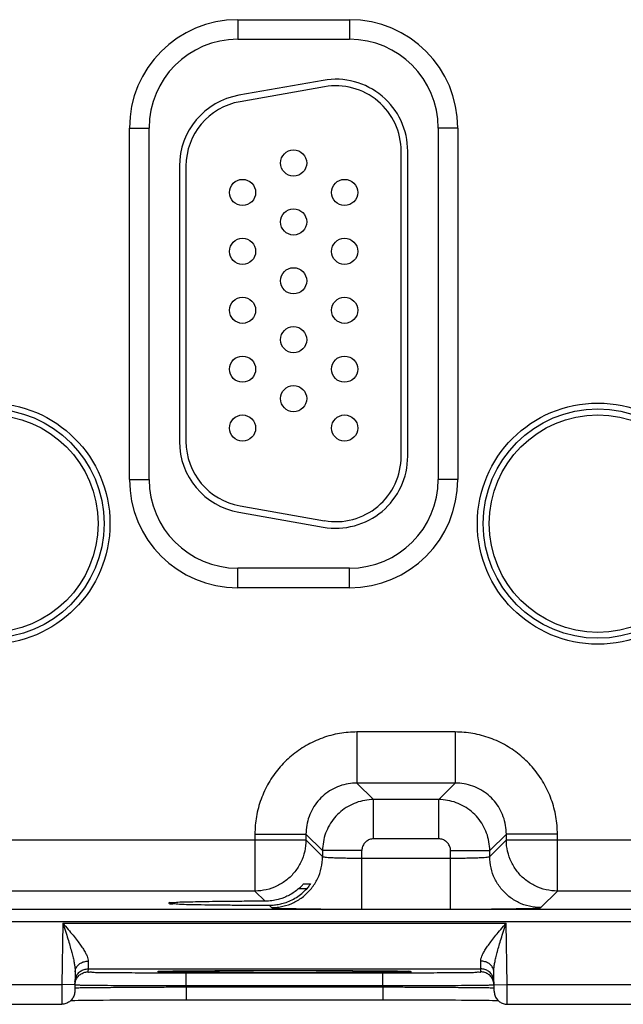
# Model space of a CAD drawing. Header units: inches. Extents: x 0 to 34, y 0 to 22.
# Tile 21 of 41: x 13.2 to 14.1, y 15.2 to 16.7. Entities that reach past the tile are written whole.
import ezdxf

# ---------------------------------------------------------------- set-up
doc = ezdxf.new("R2010")
doc.units = ezdxf.units.IN
doc.header["$LTSCALE"] = 1.87
doc.header["$MEASUREMENT"] = 0
doc.layers.get('0').update_dxf_attribs({"linetype": 'CONTINUOUS'})

msp = doc.modelspace()

# ---------------------------------------------------------------- linework, layer by layer
at = {"color": 7, "linetype": 'CONTINUOUS'}
for p, q in [((13.5241, 16.7491), (13.6951, 16.7491)), ((13.5241, 16.7491), (13.5241, 16.7191)), ((13.6951, 16.7491), (13.6951, 16.7191)), ((13.5241, 16.7191), (13.6951, 16.7191)), ((13.6549, 16.6564), (13.5259, 16.6337)), ((13.6567, 16.6466), (13.5277, 16.6238)), ((13.3585, 16.5836), (13.3885, 16.5836)), ((13.3585, 16.0466), (13.3585, 16.5836)), ((13.3885, 16.0466), (13.3885, 16.5836)), ((13.8606, 16.5836), (13.8306, 16.5836)), ((13.8306, 16.5836), (13.8306, 16.0466)), ((13.8606, 16.5836), (13.8606, 16.0466)), ((13.774, 16.0821), (13.774, 16.5481)), ((13.784, 16.0821), (13.784, 16.5481)), ((13.435, 16.5253), (13.435, 16.1048)), ((13.445, 16.5253), (13.445, 16.1048)), ((13.3585, 16.0466), (13.3885, 16.0466)), ((13.8606, 16.0466), (13.8306, 16.0466)), ((13.5259, 15.9965), (13.6549, 15.9738)), ((13.5277, 16.0063), (13.6567, 15.9836)), ((13.6951, 15.9111), (13.5241, 15.9111)), ((13.5241, 15.8811), (13.5241, 15.9111)), ((13.6951, 15.8811), (13.6951, 15.9111)), ((13.6951, 15.8811), (13.5241, 15.8811)), ((13.8567, 15.6607), (13.7064, 15.6607)), ((13.7064, 15.6607), (13.7064, 15.5827)), ((13.8567, 15.6607), (13.8567, 15.5827)), ((13.8567, 15.5827), (13.7064, 15.5827)), ((13.7064, 15.5827), (13.7318, 15.5574)), ((13.8567, 15.5827), (13.8314, 15.5574)), ((13.8314, 15.5574), (13.7318, 15.5574)), ((13.7318, 15.4974), (13.7318, 15.5574)), ((13.8314, 15.4974), (13.8314, 15.5574)), ((13.5504, 15.5047), (13.6284, 15.5047)), ((13.5504, 15.5047), (13.5504, 15.4177)), ((13.6284, 15.5047), (13.6538, 15.4794)), ((13.6284, 15.5047), (13.6284, 15.4957)), ((13.8314, 15.4974), (13.7318, 15.4974)), ((13.9347, 15.5047), (13.9093, 15.4794)), ((14.0127, 15.5047), (13.9347, 15.5047)), ((13.9347, 15.4957), (13.9347, 15.5047)), ((14.0127, 15.4177), (14.0127, 15.5047)), ((13.0047, 15.4957), (13.6284, 15.4957)), ((13.6284, 15.4957), (13.6538, 15.4703)), ((13.9093, 15.4703), (13.9347, 15.4957)), ((13.9347, 15.4957), (14.5584, 15.4957)), ((13.7138, 15.4794), (13.6538, 15.4794)), ((13.6538, 15.4794), (13.6538, 15.4703)), ((13.7138, 15.39), (13.7138, 15.4794)), ((13.7138, 15.468), (13.8494, 15.468)), ((13.8494, 15.4794), (13.9093, 15.4794)), ((13.8494, 15.39), (13.8494, 15.4794)), ((13.9093, 15.4703), (13.9093, 15.4794)), ((13.6295, 15.4212), (13.6171, 15.4212)), ((13.6252, 15.4289), (13.6355, 15.4289)), ((13.5504, 15.4177), (13.0827, 15.4177)), ((13.5504, 15.4177), (13.566, 15.4021)), ((13.9873, 15.3924), (14.0127, 15.4177)), ((14.4804, 15.4177), (14.0127, 15.4177)), ((13.5721, 15.396), (13.5758, 15.3924)), ((10.374, 15.3899), (17.7643, 15.3899)), ((13.7138, 15.39), (13.8494, 15.39)), ((10.374, 15.3709), (17.7643, 15.3709)), ((13.2569, 15.3687), (13.2553, 15.2748)), ((13.2569, 15.3687), (13.9342, 15.3687)), ((13.9359, 15.2748), (13.9342, 15.3687)), ((13.2756, 15.2942), (13.2751, 15.2645)), ((13.2953, 15.2987), (13.2952, 15.2941)), ((13.2953, 15.2987), (13.8958, 15.2987)), ((13.4058, 15.2949), (13.4072, 15.295)), ((13.4072, 15.295), (13.409, 15.295)), ((13.409, 15.295), (13.4111, 15.2951)), ((13.4111, 15.2951), (13.4136, 15.2952)), ((13.4136, 15.2952), (13.4165, 15.2952)), ((13.4165, 15.2952), (13.4199, 15.2953)), ((13.4199, 15.2953), (13.4236, 15.2954)), ((13.4236, 15.2954), (13.4278, 15.2954)), ((13.4278, 15.2954), (13.4324, 15.2955)), ((13.4324, 15.2955), (13.4376, 15.2956)), ((13.4376, 15.2956), (13.4432, 15.2956)), ((13.4432, 15.2956), (13.4493, 15.2957)), ((13.4452, 15.2927), (13.7459, 15.2927)), ((13.4452, 15.2731), (13.4452, 15.2927)), ((13.4493, 15.2957), (13.4558, 15.2958)), ((13.4558, 15.2958), (13.4629, 15.2958)), ((13.4629, 15.2958), (13.4705, 15.2959)), ((13.4705, 15.2959), (13.4786, 15.2959)), ((13.4786, 15.2959), (13.4872, 15.296)), ((13.4872, 15.296), (13.4963, 15.296)), ((13.4963, 15.296), (13.5058, 15.2961)), ((13.5058, 15.2961), (13.5157, 15.2961)), ((13.5157, 15.2961), (13.5261, 15.2962)), ((13.5261, 15.2962), (13.5369, 15.2962)), ((13.5369, 15.2962), (13.5481, 15.2962)), ((13.5481, 15.2962), (13.5595, 15.2963)), ((13.5595, 15.2963), (13.5713, 15.2963)), ((13.5713, 15.2963), (13.5833, 15.2963)), ((13.5833, 15.2963), (13.5955, 15.2963)), ((13.5956, 15.2963), (13.6105, 15.2963)), ((13.6105, 15.2963), (13.6246, 15.2963)), ((13.6246, 15.2963), (13.6383, 15.2962)), ((13.6383, 15.2962), (13.6516, 15.2962)), ((13.6516, 15.2962), (13.6644, 15.2962)), ((13.6644, 15.2962), (13.6766, 15.2961)), ((13.6766, 15.2961), (13.6883, 15.2961)), ((13.6883, 15.2961), (13.6993, 15.296)), ((13.6993, 15.296), (13.7097, 15.296)), ((13.7097, 15.296), (13.7194, 15.2959)), ((13.7194, 15.2959), (13.7284, 15.2958)), ((13.7284, 15.2958), (13.7367, 15.2958)), ((13.7367, 15.2958), (13.7443, 15.2957)), ((13.7443, 15.2957), (13.7512, 15.2956)), ((13.7459, 15.2731), (13.7459, 15.2927)), ((13.7512, 15.2956), (13.7574, 15.2955)), ((13.7574, 15.2955), (13.763, 15.2954)), ((13.763, 15.2954), (13.7679, 15.2954)), ((13.7679, 15.2954), (13.7722, 15.2953)), ((13.7722, 15.2953), (13.776, 15.2952)), ((13.776, 15.2952), (13.7791, 15.2951)), ((13.8959, 15.2941), (13.8958, 15.2987)), ((13.9161, 15.2645), (13.9155, 15.2942)), ((13.0059, 15.2748), (13.2553, 15.2748)), ((13.2753, 15.2745), (13.2553, 15.2748)), ((13.4452, 15.2731), (13.7459, 15.2731)), ((13.4452, 15.2712), (13.4452, 15.2731)), ((13.4452, 15.2712), (13.746, 15.2712)), ((13.4452, 15.2712), (13.4452, 15.2515)), ((13.746, 15.2712), (13.7459, 15.2731)), ((13.746, 15.2712), (13.746, 15.2515)), ((13.9159, 15.2745), (13.9359, 15.2748)), ((13.9359, 15.2748), (14.1853, 15.2748)), ((13.0061, 15.2448), (13.2551, 15.2448)), ((13.2686, 15.2505), (13.271, 15.2505)), ((13.271, 15.2505), (13.2753, 15.2506)), ((13.2753, 15.2506), (13.2804, 15.2507)), ((13.2804, 15.2507), (13.2862, 15.2508)), ((13.2862, 15.2508), (13.2929, 15.2509)), ((13.2929, 15.2509), (13.3005, 15.2509)), ((13.3005, 15.2509), (13.309, 15.251)), ((13.309, 15.251), (13.3184, 15.2511)), ((13.3184, 15.2511), (13.3288, 15.2512)), ((13.3288, 15.2512), (13.3402, 15.2512)), ((13.3402, 15.2512), (13.3524, 15.2513)), ((13.3524, 15.2513), (13.3656, 15.2514)), ((13.3656, 15.2514), (13.3797, 15.2514)), ((13.3797, 15.2514), (13.3945, 15.2515)), ((13.3945, 15.2515), (13.4101, 15.2515)), ((13.4101, 15.2515), (13.4263, 15.2515)), ((13.4452, 15.2515), (13.7526, 15.2515)), ((13.7526, 15.2515), (13.7658, 15.2515)), ((13.7658, 15.2515), (13.7787, 15.2515)), ((13.7787, 15.2515), (13.7913, 15.2515)), ((13.7913, 15.2515), (13.8035, 15.2514)), ((13.8035, 15.2514), (13.8152, 15.2514)), ((13.8152, 15.2514), (13.8265, 15.2514)), ((13.8265, 15.2514), (13.8373, 15.2513)), ((13.8373, 15.2513), (13.8475, 15.2513)), ((13.8475, 15.2513), (13.8572, 15.2512)), ((13.8572, 15.2512), (13.8663, 15.2511)), ((13.8663, 15.2511), (13.8748, 15.2511)), ((13.8748, 15.2511), (13.8827, 15.251)), ((13.8827, 15.251), (13.8901, 15.2509)), ((13.8901, 15.2509), (13.8969, 15.2509)), ((13.8969, 15.2509), (13.903, 15.2508)), ((13.903, 15.2508), (13.9086, 15.2507)), ((13.9086, 15.2507), (13.9136, 15.2506)), ((13.9136, 15.2506), (13.918, 15.2506)), ((13.9361, 15.2448), (14.1851, 15.2448))]:
    msp.add_line(p, q, dxfattribs=at)
for points in [[(13.4041, 15.2948), (13.4041, 15.2948), (13.4042, 15.2948), (13.4045, 15.2948), (13.4048, 15.2949), (13.4053, 15.2949), (13.4058, 15.2949)], [(13.7791, 15.2951), (13.7818, 15.2951), (13.7829, 15.295), (13.7839, 15.295), (13.7847, 15.2949), (13.7855, 15.2949), (13.7861, 15.2949), (13.7865, 15.2949), (13.7868, 15.2948), (13.7869, 15.2948)], [(13.4263, 15.2515), (13.443, 15.2515), (13.4452, 15.2515)], [(13.918, 15.2506), (13.9219, 15.2505), (13.9225, 15.2505)]]:
    msp.add_lwpolyline(points, dxfattribs=at)
for centre, radius in [((13.6095, 16.5301), 0.02), ((13.5315, 16.4851), 0.02), ((13.6875, 16.4851), 0.02), ((13.6095, 16.4401), 0.02), ((13.5315, 16.3951), 0.02), ((13.6875, 16.3951), 0.02), ((13.6095, 16.3501), 0.02), ((13.5315, 16.3051), 0.02), ((13.6875, 16.3051), 0.02), ((13.6095, 16.2601), 0.02), ((13.5315, 16.2151), 0.02), ((13.6875, 16.2151), 0.02), ((13.6095, 16.1701), 0.02), ((13.1446, 15.9791), 0.1842), ((14.0746, 15.9791), 0.1842), ((13.1446, 15.9791), 0.1752), ((13.1446, 15.9791), 0.1752), ((13.1446, 15.9791), 0.1662), ((13.5315, 16.1251), 0.02), ((13.6875, 16.1251), 0.02), ((14.0746, 15.9791), 0.1752), ((14.0746, 15.9791), 0.1752), ((14.0746, 15.9791), 0.1662)]:
    msp.add_circle(centre, radius, dxfattribs=at)
for centre, radius, start, end in [((13.5241, 16.5836), 0.1655, 90, 180), ((13.6951, 16.5836), 0.1655, 0, 90), ((13.5241, 16.5836), 0.1355, 90, 180), ((13.6951, 16.5836), 0.1355, 0, 90), ((13.674, 16.5481), 0.11, 0, 100), ((13.674, 16.5481), 0.1, 0, 100), ((13.545, 16.5253), 0.11, 100, 180), ((13.545, 16.5253), 0.1, 100, 180), ((13.545, 16.1048), 0.11, 180, 260), ((13.545, 16.1048), 0.1, 180, 260), ((13.674, 16.0821), 0.11, 260, 0), ((13.674, 16.0821), 0.1, 260, 0), ((13.5241, 16.0466), 0.1655, 180, 270), ((13.5241, 16.0466), 0.1355, 180, 270), ((13.6951, 16.0466), 0.1355, 270, 360), ((13.6951, 16.0466), 0.1655, 270, 360)]:
    msp.add_arc(centre, radius, start, end, dxfattribs=at)
for points, knots in [([(13.7064, 15.6607), (13.6975, 15.6607), (13.6795, 15.6592), (13.6531, 15.6522), (13.6282, 15.6406), (13.6057, 15.6249), (13.5864, 15.6056), (13.5706, 15.5831), (13.559, 15.5582), (13.552, 15.5318), (13.5504, 15.5137), (13.5504, 15.5047)], [0, 0, 0, 0, 0.109056, 0.220494, 0.332665, 0.444249, 0.555124, 0.666475, 0.778615, 0.89032, 1, 1, 1, 1]), ([(14.0127, 15.5047), (14.0127, 15.5136), (14.0112, 15.5317), (14.0042, 15.558), (13.9926, 15.5829), (13.9769, 15.6054), (13.9575, 15.6248), (13.9351, 15.6405), (13.9102, 15.6521), (13.8838, 15.6592), (13.8657, 15.6607), (13.8567, 15.6607)], [0, 0, 0, 0, 0.109056, 0.220494, 0.332665, 0.444249, 0.555124, 0.666475, 0.778615, 0.89032, 1, 1, 1, 1]), ([(13.7064, 15.5827), (13.702, 15.5827), (13.6929, 15.582), (13.6797, 15.5785), (13.6673, 15.5727), (13.656, 15.5648), (13.6464, 15.5552), (13.6385, 15.5439), (13.6327, 15.5315), (13.6292, 15.5183), (13.6284, 15.5092), (13.6284, 15.5047)], [0, 0, 0, 0, 0.109256, 0.220665, 0.332796, 0.444327, 0.555144, 0.666443, 0.778542, 0.890214, 1, 1, 1, 1]), ([(13.9347, 15.5047), (13.9347, 15.5092), (13.9339, 15.5182), (13.9304, 15.5314), (13.9247, 15.5439), (13.9168, 15.5551), (13.9071, 15.5648), (13.8959, 15.5726), (13.8835, 15.5784), (13.8703, 15.5819), (13.8612, 15.5827), (13.8567, 15.5827)], [0, 0, 0, 0, 0.109256, 0.220665, 0.332796, 0.444327, 0.555144, 0.666443, 0.778542, 0.890214, 1, 1, 1, 1]), ([(13.7318, 15.5574), (13.7273, 15.5574), (13.7182, 15.5566), (13.705, 15.553), (13.6926, 15.5472), (13.6814, 15.5394), (13.6717, 15.5297), (13.6639, 15.5186), (13.6581, 15.5062), (13.6546, 15.493), (13.6538, 15.4839), (13.6538, 15.4794)], [0, 0, 0, 0, 0.111114, 0.22221, 0.33333, 0.444441, 0.555562, 0.666674, 0.777793, 0.888894, 1, 1, 1, 1]), ([(13.9093, 15.4794), (13.9093, 15.4839), (13.9085, 15.493), (13.905, 15.5062), (13.8992, 15.5186), (13.8914, 15.5297), (13.8817, 15.5394), (13.8705, 15.5472), (13.8582, 15.553), (13.845, 15.5566), (13.8359, 15.5574), (13.8314, 15.5574)], [0, 0, 0, 0, 0.111114, 0.22221, 0.33333, 0.444441, 0.555562, 0.666674, 0.777793, 0.888894, 1, 1, 1, 1]), ([(13.7318, 15.4974), (13.7307, 15.4974), (13.7286, 15.4972), (13.7256, 15.4964), (13.7227, 15.495), (13.7202, 15.4932), (13.7179, 15.491), (13.7161, 15.4884), (13.7148, 15.4855), (13.714, 15.4825), (13.7138, 15.4804), (13.7138, 15.4794)], [0, 0, 0, 0, 0.110821, 0.221979, 0.333188, 0.444425, 0.555646, 0.666822, 0.777981, 0.889113, 1, 1, 1, 1]), ([(13.8494, 15.4794), (13.8494, 15.4804), (13.8492, 15.4825), (13.8484, 15.4855), (13.847, 15.4884), (13.8452, 15.491), (13.843, 15.4932), (13.8404, 15.495), (13.8375, 15.4964), (13.8345, 15.4972), (13.8324, 15.4974), (13.8314, 15.4974)], [0, 0, 0, 0, 0.110821, 0.221979, 0.333188, 0.444425, 0.555646, 0.666822, 0.777981, 0.889113, 1, 1, 1, 1]), ([(13.6284, 15.4957), (13.6284, 15.4899), (13.6271, 15.4782), (13.6213, 15.4616), (13.6119, 15.4467), (13.5995, 15.4342), (13.5846, 15.4249), (13.5679, 15.419), (13.5563, 15.4177), (13.5504, 15.4177)], [0, 0, 0, 0, 0.142848, 0.285705, 0.428568, 0.571432, 0.714295, 0.857152, 1, 1, 1, 1]), ([(14.0127, 15.4177), (14.0069, 15.4177), (13.9952, 15.419), (13.9786, 15.4249), (13.9637, 15.4342), (13.9512, 15.4467), (13.9419, 15.4616), (13.936, 15.4782), (13.9347, 15.4899), (13.9347, 15.4957)], [0, 0, 0, 0, 0.142848, 0.285705, 0.428568, 0.571432, 0.714295, 0.857152, 1, 1, 1, 1]), ([(13.5758, 15.3924), (13.5816, 15.3924), (13.5933, 15.3937), (13.6099, 15.3995), (13.6248, 15.4089), (13.6373, 15.4213), (13.6467, 15.4362), (13.6525, 15.4528), (13.6538, 15.4645), (13.6538, 15.4703)], [0, 0, 0, 0, 0.142848, 0.285706, 0.428568, 0.571433, 0.714296, 0.857152, 1, 1, 1, 1]), ([(13.6538, 15.4703), (13.6539, 15.47), (13.6556, 15.4699), (13.6581, 15.4694), (13.6627, 15.4691), (13.6686, 15.4688), (13.676, 15.4685), (13.6844, 15.4683), (13.6938, 15.4681), (13.7037, 15.468), (13.7104, 15.468), (13.7138, 15.468)], [0, 0, 0, 0, 0.018779, 0.066257, 0.141786, 0.242242, 0.364659, 0.506759, 0.664477, 0.831317, 1, 1, 1, 1]), ([(13.8494, 15.468), (13.8527, 15.468), (13.8595, 15.468), (13.8693, 15.4681), (13.8787, 15.4683), (13.8872, 15.4685), (13.8945, 15.4688), (13.9004, 15.4691), (13.905, 15.4694), (13.9075, 15.4699), (13.9092, 15.47), (13.9093, 15.4703)], [0, 0, 0, 0, 0.168683, 0.335523, 0.493241, 0.635341, 0.757758, 0.858214, 0.933743, 0.981221, 1, 1, 1, 1]), ([(13.9873, 15.3924), (13.9815, 15.3924), (13.9698, 15.3937), (13.9532, 15.3995), (13.9383, 15.4089), (13.9259, 15.4213), (13.9165, 15.4362), (13.9107, 15.4528), (13.9093, 15.4645), (13.9093, 15.4703)], [0, 0, 0, 0, 0.142848, 0.285705, 0.428568, 0.571432, 0.714295, 0.857152, 1, 1, 1, 1]), ([(13.5956, 15.3996), (13.5987, 15.4006), (13.605, 15.403), (13.6139, 15.4078), (13.6222, 15.4139), (13.6272, 15.4187), (13.6295, 15.4212)], [0, 0, 0, 0, 0.243725, 0.492496, 0.745053, 1, 1, 1, 1]), ([(13.6171, 15.4212), (13.615, 15.4193), (13.6105, 15.4159), (13.6032, 15.4114), (13.5981, 15.409), (13.5956, 15.408)], [0, 0, 0, 0, 0.336956, 0.670515, 1, 1, 1, 1]), ([(13.6171, 15.4212), (13.6181, 15.422), (13.6198, 15.4236), (13.622, 15.4256), (13.6235, 15.4274), (13.6246, 15.4282), (13.625, 15.4289), (13.6252, 15.4289)], [0, 0, 0, 0, 0.333055, 0.610968, 0.823359, 0.956262, 1, 1, 1, 1]), ([(13.6335, 15.426), (13.633, 15.4253), (13.6315, 15.4236), (13.6303, 15.4221), (13.6295, 15.4212)], [0, 0, 0, 0, 0.448964, 1, 1, 1, 1]), ([(13.6355, 15.4289), (13.636, 15.4289), (13.6341, 15.4272), (13.6338, 15.4265), (13.6335, 15.426)], [0, 0, 0, 0, 0.429795, 1, 1, 1, 1]), ([(13.5931, 15.407), (13.5907, 15.4061), (13.5851, 15.4044), (13.5761, 15.4026), (13.5694, 15.4021), (13.566, 15.4021)], [0, 0, 0, 0, 0.271365, 0.63614, 1, 1, 1, 1]), ([(13.566, 15.4021), (13.5565, 15.4021), (13.5379, 15.402), (13.5111, 15.4018), (13.4868, 15.4015), (13.4652, 15.4012), (13.448, 15.4007), (13.4329, 15.4007), (13.4269, 15.3993), (13.4182, 15.4002), (13.4188, 15.3993)], [0, 0, 0, 0, 0.194576, 0.378144, 0.545577, 0.69222, 0.813984, 0.907487, 0.97014, 1, 1, 1, 1]), ([(13.4188, 15.3993), (13.4189, 15.3991), (13.4206, 15.3975), (13.4266, 15.399), (13.4363, 15.3973), (13.451, 15.3974), (13.4695, 15.3968), (13.4916, 15.3966), (13.5166, 15.3963), (13.5438, 15.3961), (13.5625, 15.396), (13.5721, 15.396)], [0, 0, 0, 0, 0.005031, 0.040544, 0.106967, 0.202496, 0.324482, 0.46953, 0.633601, 0.812127, 1, 1, 1, 1]), ([(13.5721, 15.396), (13.5748, 15.396), (13.5801, 15.3963), (13.5879, 15.3975), (13.593, 15.3988), (13.5956, 15.3996)], [0, 0, 0, 0, 0.333098, 0.66578, 1, 1, 1, 1]), ([(13.5758, 15.3924), (13.5764, 15.3918), (13.5798, 15.3922), (13.5859, 15.3912), (13.5964, 15.3912), (13.61, 15.3908), (13.6269, 15.3905), (13.6463, 15.3903), (13.6678, 15.3901), (13.6906, 15.39), (13.706, 15.39), (13.7138, 15.39)], [0, 0, 0, 0, 0.017783, 0.064986, 0.140472, 0.241029, 0.36365, 0.506026, 0.664061, 0.831241, 1, 1, 1, 1]), ([(13.8494, 15.39), (13.8571, 15.39), (13.8726, 15.39), (13.8953, 15.3901), (13.9168, 15.3903), (13.9363, 15.3905), (13.9531, 15.3908), (13.9668, 15.3912), (13.9773, 15.3912), (13.9833, 15.3922), (13.9868, 15.3918), (13.9873, 15.3924)], [0, 0, 0, 0, 0.168759, 0.335939, 0.493974, 0.63635, 0.758971, 0.859528, 0.935014, 0.982217, 1, 1, 1, 1]), ([(13.2569, 15.3687), (13.2582, 15.3645), (13.2608, 15.3566), (13.2643, 15.3452), (13.2674, 15.335), (13.2699, 15.3259), (13.2721, 15.3178), (13.2737, 15.3106), (13.2748, 15.3044), (13.2755, 15.299), (13.2756, 15.2957), (13.2756, 15.2942)], [0, 0, 0, 0, 0.171488, 0.32569, 0.46346, 0.586166, 0.695014, 0.790311, 0.872244, 0.941832, 1, 1, 1, 1]), ([(13.2569, 15.3687), (13.2596, 15.3655), (13.2648, 15.3592), (13.2721, 15.3504), (13.2784, 15.3424), (13.2837, 15.3353), (13.288, 15.329), (13.2914, 15.3234), (13.2938, 15.3185), (13.2953, 15.3143), (13.2956, 15.3117), (13.2956, 15.3105)], [0, 0, 0, 0, 0.1813, 0.343363, 0.486512, 0.611843, 0.720415, 0.812521, 0.888617, 0.950356, 1, 1, 1, 1]), ([(13.8955, 15.3105), (13.8955, 15.3117), (13.8959, 15.3143), (13.8973, 15.3185), (13.8997, 15.3234), (13.9031, 15.329), (13.9074, 15.3353), (13.9128, 15.3424), (13.9191, 15.3504), (13.9263, 15.3592), (13.9315, 15.3655), (13.9342, 15.3687)], [0, 0, 0, 0, 0.049644, 0.111383, 0.187479, 0.279585, 0.388157, 0.513488, 0.656637, 0.8187, 1, 1, 1, 1]), ([(13.9155, 15.2942), (13.9155, 15.2957), (13.9157, 15.299), (13.9163, 15.3044), (13.9175, 15.3106), (13.9191, 15.3178), (13.9212, 15.3259), (13.9238, 15.335), (13.9268, 15.3452), (13.9304, 15.3566), (13.9329, 15.3645), (13.9342, 15.3687)], [0, 0, 0, 0, 0.058168, 0.127756, 0.209689, 0.304986, 0.413834, 0.53654, 0.67431, 0.828512, 1, 1, 1, 1]), ([(13.2756, 15.2942), (13.2756, 15.296), (13.2764, 15.2995), (13.2794, 15.3042), (13.2839, 15.3078), (13.2895, 15.31), (13.2935, 15.3105), (13.2956, 15.3105)], [0, 0, 0, 0, 0.182333, 0.371723, 0.572048, 0.782837, 1, 1, 1, 1]), ([(13.2956, 15.3105), (13.2956, 15.3088), (13.2955, 15.3058), (13.2954, 15.3021), (13.2954, 15.2999), (13.2953, 15.299), (13.2953, 15.2987)], [0, 0, 0, 0, 0.441849, 0.758434, 0.940467, 1, 1, 1, 1]), ([(13.9155, 15.2942), (13.9155, 15.296), (13.9148, 15.2995), (13.9118, 15.3042), (13.9073, 15.3078), (13.9017, 15.31), (13.8976, 15.3105), (13.8955, 15.3105)], [0, 0, 0, 0, 0.182333, 0.371722, 0.572047, 0.782837, 1, 1, 1, 1]), ([(13.8958, 15.2987), (13.8958, 15.299), (13.8958, 15.2999), (13.8957, 15.3021), (13.8956, 15.3058), (13.8956, 15.3088), (13.8955, 15.3105)], [0, 0, 0, 0, 0.059726, 0.242157, 0.558913, 1, 1, 1, 1]), ([(13.2753, 15.2791), (13.2754, 15.2811), (13.2761, 15.2853), (13.278, 15.289), (13.2793, 15.2907)], [0, 0, 0, 0, 0.499998, 1, 1, 1, 1]), ([(13.2753, 15.2744), (13.2753, 15.2765), (13.276, 15.2806), (13.278, 15.2843), (13.2792, 15.286)], [0, 0, 0, 0, 0.499999, 1, 1, 1, 1]), ([(13.2793, 15.2907), (13.2805, 15.2923), (13.2835, 15.2953), (13.2891, 15.2981), (13.2933, 15.2987), (13.2953, 15.2987)], [0, 0, 0, 0, 0.33333, 0.666664, 1, 1, 1, 1]), ([(13.2813, 15.2884), (13.282, 15.2891), (13.2844, 15.2911), (13.289, 15.2934), (13.2932, 15.2941), (13.2952, 15.2941)], [0, 0, 0, 0, 0.192812, 0.596405, 1, 1, 1, 1]), ([(13.2952, 15.2941), (13.2952, 15.2935), (13.2991, 15.2945), (13.3031, 15.2932), (13.3129, 15.2936), (13.3247, 15.2932), (13.3401, 15.2931), (13.3578, 15.293), (13.3778, 15.2929), (13.3935, 15.2928), (13.4024, 15.2928), (13.4041, 15.2928)], [0, 0, 0, 0, 0.016701, 0.066744, 0.14942, 0.262703, 0.40356, 0.568578, 0.753828, 0.954314, 1, 1, 1, 1]), ([(13.4083, 15.2942), (13.4063, 15.2938), (13.4041, 15.2931), (13.4013, 15.2958), (13.4043, 15.2954), (13.4067, 15.2951)], [0, 0, 0, 0, 0.528183, 0.566675, 1, 1, 1, 1]), ([(13.4041, 15.2928), (13.41, 15.2928), (13.4238, 15.2928), (13.4375, 15.2927), (13.4452, 15.2927)], [0, 0, 0, 0, 0.434955, 1, 1, 1, 1]), ([(13.4074, 15.295), (13.4127, 15.2944), (13.418, 15.2958), (13.4348, 15.2954), (13.4531, 15.2958), (13.4751, 15.2959), (13.4978, 15.2961), (13.5202, 15.2962), (13.5415, 15.2962), (13.5612, 15.2963), (13.5782, 15.2963), (13.5886, 15.2963), (13.593, 15.2963)], [0, 0, 0, 0, 0.055084, 0.136944, 0.24238, 0.362965, 0.487978, 0.610233, 0.725894, 0.832463, 0.928632, 1, 1, 1, 1]), ([(13.5956, 15.2929), (13.5904, 15.2929), (13.5795, 15.2929), (13.5621, 15.2929), (13.5428, 15.293), (13.5219, 15.293), (13.4998, 15.2931), (13.4773, 15.2933), (13.4555, 15.2934), (13.4363, 15.2938), (13.4206, 15.2934), (13.4121, 15.2948), (13.4083, 15.2942)], [0, 0, 0, 0, 0.082404, 0.175372, 0.278594, 0.390928, 0.51011, 0.632566, 0.751999, 0.858357, 0.94238, 1, 1, 1, 1]), ([(13.7837, 15.2942), (13.7784, 15.2948), (13.773, 15.2934), (13.7562, 15.2939), (13.7378, 15.2934), (13.7159, 15.2933), (13.6932, 15.2931), (13.6708, 15.293), (13.6495, 15.293), (13.6298, 15.2929), (13.6121, 15.2929), (13.6008, 15.2929), (13.5956, 15.2929)], [0, 0, 0, 0, 0.054557, 0.135507, 0.239644, 0.358606, 0.481835, 0.602293, 0.716223, 0.821185, 0.915909, 1, 1, 1, 1]), ([(13.5989, 15.2963), (13.6029, 15.2963), (13.6128, 15.2963), (13.6291, 15.2963), (13.6484, 15.2962), (13.6693, 15.2962), (13.6914, 15.2961), (13.714, 15.2959), (13.7357, 15.2958), (13.755, 15.2954), (13.7707, 15.2959), (13.779, 15.2944), (13.7829, 15.295)], [0, 0, 0, 0, 0.066091, 0.160822, 0.266005, 0.380463, 0.501873, 0.626576, 0.748121, 0.856249, 0.941572, 1, 1, 1, 1]), ([(13.7459, 15.2927), (13.7537, 15.2927), (13.7673, 15.2928), (13.781, 15.2928), (13.7869, 15.2928)], [0, 0, 0, 0, 0.567085, 1, 1, 1, 1]), ([(13.7836, 15.2952), (13.7854, 15.2955), (13.7874, 15.296), (13.7899, 15.2932), (13.7863, 15.2939), (13.7837, 15.2942)], [0, 0, 0, 0, 0.476697, 0.513267, 1, 1, 1, 1]), ([(13.7869, 15.2928), (13.7886, 15.2928), (13.7976, 15.2928), (13.8133, 15.2929), (13.8333, 15.293), (13.8511, 15.2931), (13.8664, 15.2932), (13.8783, 15.2936), (13.888, 15.2932), (13.892, 15.2945), (13.8959, 15.2935), (13.8959, 15.2941)], [0, 0, 0, 0, 0.046984, 0.247182, 0.432179, 0.596973, 0.737634, 0.850763, 0.933333, 0.983317, 1, 1, 1, 1]), ([(13.9119, 15.2907), (13.9106, 15.2923), (13.9076, 15.2953), (13.902, 15.2981), (13.8979, 15.2987), (13.8958, 15.2987)], [0, 0, 0, 0, 0.33333, 0.666664, 1, 1, 1, 1]), ([(13.9098, 15.2884), (13.9091, 15.2891), (13.9067, 15.2911), (13.9021, 15.2934), (13.898, 15.2941), (13.8959, 15.2941)], [0, 0, 0, 0, 0.192806, 0.596402, 1, 1, 1, 1]), ([(13.9158, 15.2791), (13.9158, 15.2811), (13.915, 15.2853), (13.9131, 15.289), (13.9119, 15.2907)], [0, 0, 0, 0, 0.499998, 1, 1, 1, 1]), ([(13.9159, 15.2744), (13.9158, 15.2765), (13.9151, 15.2806), (13.9132, 15.2843), (13.9119, 15.286)], [0, 0, 0, 0, 0.499998, 1, 1, 1, 1]), ([(13.2553, 15.2748), (13.2552, 15.2726), (13.2552, 15.2682), (13.2552, 15.262), (13.2551, 15.2563), (13.2551, 15.2519), (13.2551, 15.2478), (13.2551, 15.2468), (13.2551, 15.245), (13.2551, 15.2448)], [0, 0, 0, 0, 0.225853, 0.440001, 0.631847, 0.791668, 0.911363, 0.984867, 1, 1, 1, 1]), ([(13.2753, 15.2744), (13.2752, 15.2737), (13.2797, 15.275), (13.2842, 15.2735), (13.2952, 15.2742), (13.3087, 15.2737), (13.3261, 15.2736), (13.3462, 15.2735), (13.3689, 15.2734), (13.3933, 15.2732), (13.419, 15.2732), (13.4364, 15.2731), (13.4452, 15.2731)], [0, 0, 0, 0, 0.012099, 0.048426, 0.108441, 0.190665, 0.292893, 0.412654, 0.547103, 0.692616, 0.845021, 1, 1, 1, 1]), ([(13.2766, 15.2697), (13.2787, 15.2693), (13.282, 15.2703), (13.291, 15.2699), (13.3024, 15.2704), (13.3173, 15.2704), (13.3349, 15.2706), (13.3549, 15.2708), (13.3769, 15.2709), (13.3999, 15.271), (13.4228, 15.2711), (13.4379, 15.2712), (13.4452, 15.2712)], [0, 0, 0, 0, 0.027763, 0.077163, 0.147726, 0.236412, 0.340702, 0.460249, 0.592701, 0.731773, 0.870062, 1, 1, 1, 1]), ([(13.7459, 15.2731), (13.7547, 15.2731), (13.7721, 15.2732), (13.7978, 15.2732), (13.8223, 15.2734), (13.8449, 15.2735), (13.8651, 15.2736), (13.8825, 15.2737), (13.8959, 15.2742), (13.9069, 15.2735), (13.9115, 15.275), (13.9159, 15.2737), (13.9159, 15.2744)], [0, 0, 0, 0, 0.154953, 0.307341, 0.452848, 0.587302, 0.707069, 0.809303, 0.891534, 0.95156, 0.987897, 1, 1, 1, 1]), ([(13.746, 15.2712), (13.7533, 15.2712), (13.7683, 15.2711), (13.7912, 15.271), (13.8142, 15.2709), (13.8362, 15.2708), (13.8562, 15.2706), (13.8737, 15.2704), (13.8887, 15.2704), (13.9001, 15.2699), (13.9092, 15.2703), (13.9125, 15.2693), (13.915, 15.2698), (13.9153, 15.2698)], [0, 0, 0, 0, 0.129243, 0.266919, 0.405497, 0.537591, 0.656858, 0.760897, 0.849371, 0.919809, 0.96918, 0.996959, 1, 1, 1, 1]), ([(13.9361, 15.2448), (13.9361, 15.2446), (13.936, 15.2467), (13.936, 15.2478), (13.936, 15.2519), (13.936, 15.2563), (13.936, 15.262), (13.9359, 15.2682), (13.9359, 15.2726), (13.9359, 15.2748)], [0, 0, 0, 0, 0.023352, 0.096243, 0.214939, 0.373426, 0.563671, 0.776032, 1, 1, 1, 1]), ([(13.2751, 15.2645), (13.275, 15.2624), (13.2743, 15.2583), (13.2714, 15.2527), (13.2669, 15.2483), (13.2613, 15.2455), (13.2571, 15.2448), (13.2551, 15.2448)], [0, 0, 0, 0, 0.199996, 0.399994, 0.599994, 0.799996, 1, 1, 1, 1]), ([(13.9161, 15.2645), (13.9161, 15.2624), (13.9168, 15.2583), (13.9197, 15.2527), (13.9242, 15.2483), (13.9298, 15.2455), (13.934, 15.2448), (13.9361, 15.2448)], [0, 0, 0, 0, 0.199997, 0.399995, 0.599994, 0.799997, 1, 1, 1, 1])]:
    msp.add_open_spline(points, degree=3, knots=knots, dxfattribs=at)
for points in [[(13.5956, 15.408), (13.5947, 15.4076), (13.5939, 15.4073), (13.5931, 15.407)], [(13.2792, 15.286), (13.2798, 15.2869), (13.2806, 15.2877), (13.2813, 15.2884)], [(13.4067, 15.2951), (13.407, 15.295), (13.4072, 15.295), (13.4074, 15.295)], [(13.593, 15.2963), (13.5938, 15.2963), (13.5947, 15.2963), (13.5956, 15.2963)], [(13.5956, 15.2963), (13.5967, 15.2963), (13.5978, 15.2963), (13.5989, 15.2963)], [(13.7829, 15.295), (13.7831, 15.2951), (13.7833, 15.2951), (13.7836, 15.2952)], [(13.9119, 15.286), (13.9113, 15.2869), (13.9106, 15.2877), (13.9098, 15.2884)], [(13.2752, 15.2695), (13.2752, 15.27), (13.2759, 15.2698), (13.2766, 15.2697)], [(13.9153, 15.2698), (13.9157, 15.2699), (13.916, 15.2698), (13.916, 15.2695)]]:
    msp.add_open_spline(points, degree=3, dxfattribs=at)

doc.saveas('drawing.dxf')
